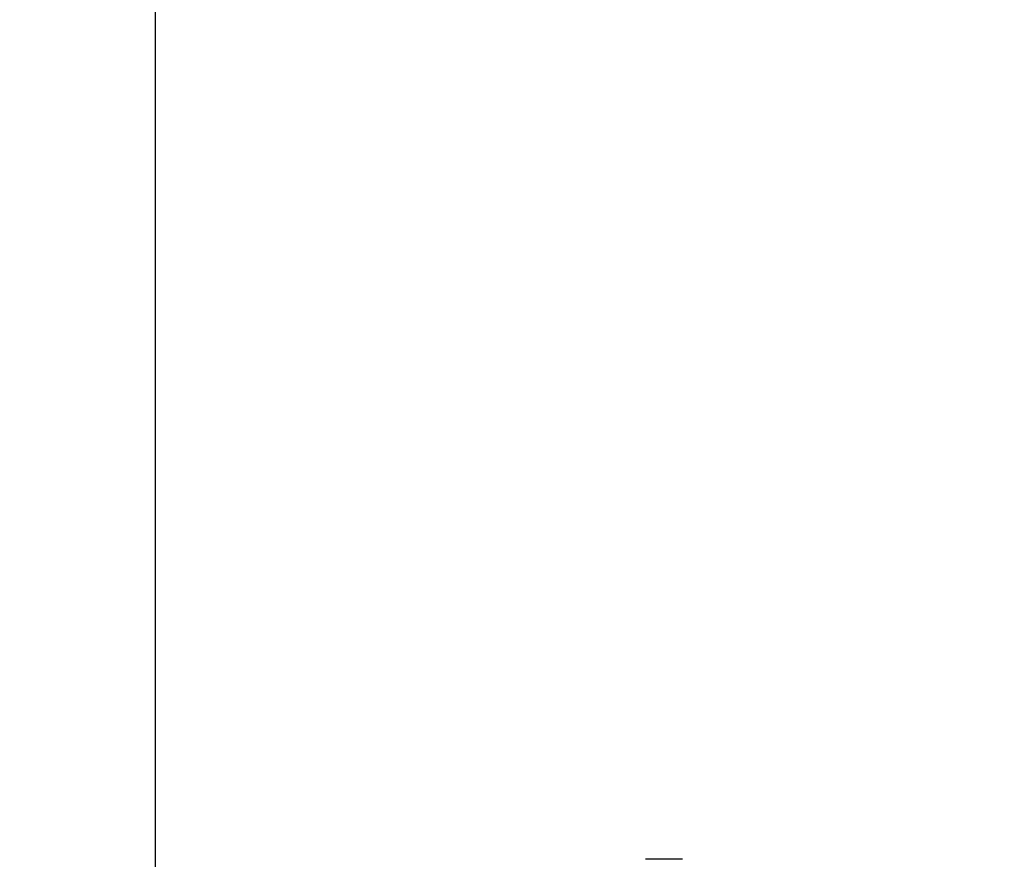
# Model space of a CAD drawing. Header units: inches. Extents: x 3 to 150, y 3 to 116.
# Tile 40 of 64: x 75.94 to 82.35, y 77.26 to 82.73. Entities that reach past the tile are written whole.
import ezdxf

# ---------------------------------------------------------------- set-up
doc = ezdxf.new("R2010")
doc.units = ezdxf.units.IN
doc.header["$LTSCALE"] = 14
doc.header["$MEASUREMENT"] = 0
doc.layers.add('DIMENSIONS', color=140, linetype='Continuous', lineweight=25)
doc.styles.add('SLDTEXTSTYLE0', font='TXT', dxfattribs={"width": 0.7})
doc.dimstyles.new('SLDDIMSTYLE0', dxfattribs={"dimtxt": 1.189453, "dimasz": 1.82, "dimexe": 0, "dimexo": 0.0625, "dimgap": 0.297363, "dimtad": 0, "dimtih": 1, "dimtoh": 1, "dimrnd": 1e-09, "dimzin": 12, "dimdsep": 46, "dimtxsty": 'SLDTEXTSTYLE0', "dimsah": 1, "dimcen": 0.09, "dimadec": 0, "dimazin": 3, "dimtfac": 1, "dimtofl": 0, "dimtmove": 0, "dimatfit": 3, "dimfxl": 0, "dimfrac": 2, "dimtolj": 1, "dimtzin": 12, "dimarcsym": 0})

# ---------------------------------------------------------------- blocks, each defined once
blk = doc.blocks.new('_D_4')
at = {"layer": 'DIMENSIONS'}
for p, q in [((76.8209, 69.5932), (76.8209, 87.5827)), ((94.0709, 69.5932), (94.0709, 87.5827)), ((76.8209, 85.8327), (82.0401, 85.8327)), ((83.6521, 85.8327), (83.2527, 85.8327)), ((83.2527, 85.8327), (83.2527, 83.9423)), ((88.1762, 85.8327), (88.5756, 85.8327)), ((88.5756, 85.8327), (88.5756, 83.9423)), ((94.0709, 85.8327), (89.7881, 85.8327)), ((83.2527, 83.9423), (83.6521, 83.9423)), ((88.5756, 83.9423), (88.1762, 83.9423))]:
    blk.add_line(p, q, dxfattribs=at)
for points in [[(76.8209, 85.8327), (78.6409, 85.5527), (78.6409, 86.1127)], [(94.0709, 85.8327), (92.2509, 86.1127), (92.2509, 85.5527)]]:
    blk.add_solid(points, dxfattribs=at)
at = {"layer": 'DIMENSIONS', "char_height": 1.16667, "attachment_point": 1, "style": 'SLDTEXTSTYLE0'}
for s, insert in [('17.25', (83.6521, 87.6029)), ('438.2', (83.6521, 85.4462))]:
    blk.add_mtext(s, dxfattribs=dict(at, insert=insert))
blk = doc.blocks.new('_D_5')
at = {"layer": 'DIMENSIONS'}
for p, q in [((74.9589, 75.2036), (74.9589, 96.2392)), ((94.0709, 69.5932), (94.0709, 96.2392)), ((74.9589, 94.4892), (81.2566, 94.4892)), ((82.8685, 94.4892), (82.4691, 94.4892)), ((82.4691, 94.4892), (82.4691, 92.5988)), ((87.3926, 94.4892), (87.792, 94.4892)), ((87.792, 94.4892), (87.792, 92.5988)), ((94.0709, 94.4892), (89.0046, 94.4892)), ((82.4691, 92.5988), (82.8685, 92.5988)), ((87.792, 92.5988), (87.3926, 92.5988))]:
    blk.add_line(p, q, dxfattribs=at)
for points in [[(74.9589, 94.4892), (76.7789, 94.2092), (76.7789, 94.7692)], [(94.0709, 94.4892), (92.2509, 94.7692), (92.2509, 94.2092)]]:
    blk.add_solid(points, dxfattribs=at)
at = {"layer": 'DIMENSIONS', "char_height": 1.16667, "attachment_point": 1, "style": 'SLDTEXTSTYLE0'}
for s, insert in [('19.11', (82.8685, 96.2594)), ('485.4', (82.8685, 94.1027))]:
    blk.add_mtext(s, dxfattribs=dict(at, insert=insert))

msp = doc.modelspace()

# ---------------------------------------------------------------- linework, layer by layer
for p, q in [((80.1339, 77.2628), (80.013, 77.2628)), ((80.2547, 77.2628), (80.1339, 77.2628))]:
    msp.add_line(p, q)

# ---------------------------------------------------------------- dimensions: what is measured, and where the dimension line sits
at = {"layer": 'DIMENSIONS'}
for base, p1, p2, picture, middle in [((74.9589, 94.4892), (94.0709, 68.8932), (74.9589, 74.5036), '_D_5', (85.1306, 94.4892)), ((94.0709, 85.8327), (76.8209, 68.8932), (94.0709, 68.8932), '_D_4', (85.9141, 85.8327))]:
    dim = msp.add_linear_dim(base=base, p1=p1, p2=p2, dimstyle='SLDDIMSTYLE0', dxfattribs=at)
    dim.commit()
    dim.dimension.update_dxf_attribs({"geometry": picture, "text_midpoint": middle, "dimtype": 160})

doc.saveas('drawing.dxf')
